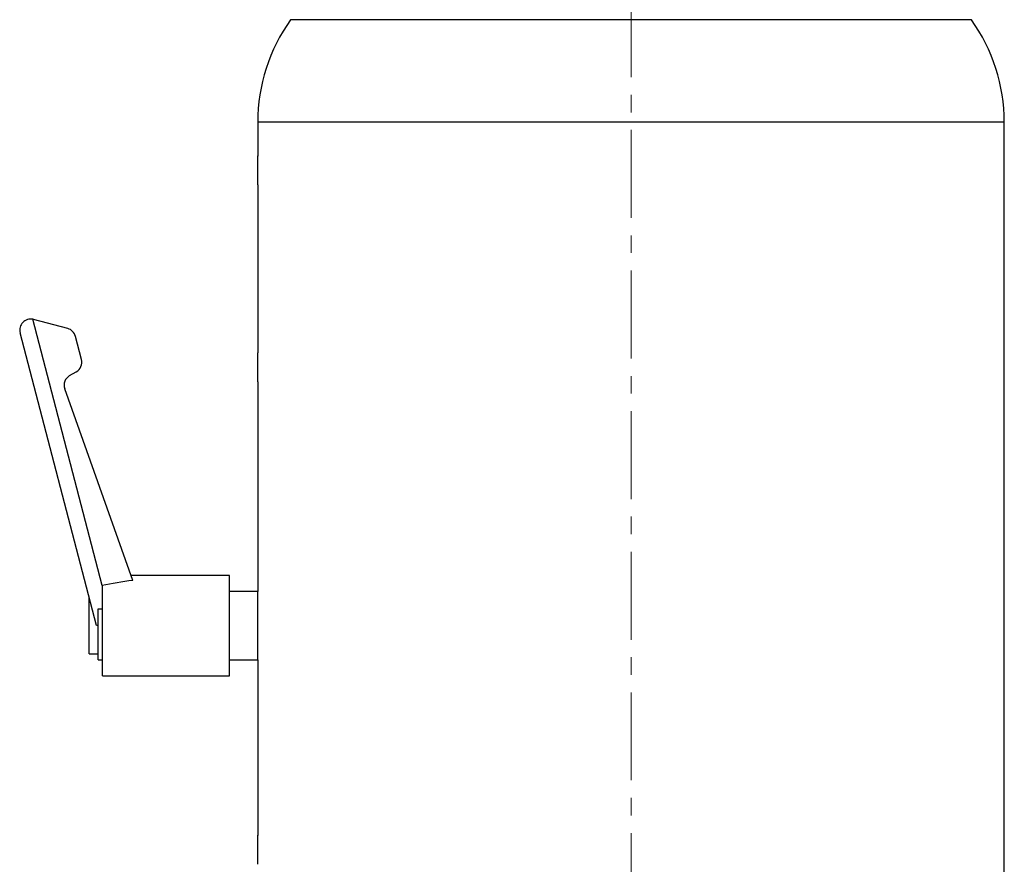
# Model space of a CAD drawing. Header units: inches. Extents: x 2 to 31.8, y 0 to 21.9.
# Tile 20 of 21: x 26.2 to 31.8, y 8.4 to 13.2. Entities that reach past the tile are written whole.
import ezdxf

# ---------------------------------------------------------------- set-up
doc = ezdxf.new("R2010")
doc.units = ezdxf.units.IN
doc.header["$MEASUREMENT"] = 0
doc.linetypes.add('CENTERX2', pattern=[0.8, 0.5, -0.1, 0.1, -0.1])

msp = doc.modelspace()

# ---------------------------------------------------------------- linework, layer by layer
at = {"color": 7, "linetype": 'CENTERX2', "lineweight": 18}
msp.add_line((29.6697, 15.8143), (29.6697, 5.3023), dxfattribs=at)
at = {"color": 7, "linetype": 'Continuous', "lineweight": 25}
for p, q in [((29.6697, 13.2413), (27.7322, 13.2413)), ((31.6072, 13.2413), (29.6697, 13.2413)), ((27.5447, 12.6583), (27.5447, 12.4659)), ((29.6697, 12.6583), (27.5447, 12.6583)), ((31.7947, 12.6583), (29.6697, 12.6583)), ((31.7947, 8.1893), (31.7947, 12.6583)), ((27.5447, 12.3016), (27.5447, 11.3459)), ((26.6596, 10.0231), (26.2646, 11.5374)), ((26.4629, 11.4844), (26.2684, 11.5365)), ((26.6264, 9.7943), (26.1918, 11.4603)), ((26.5414, 11.3085), (26.5072, 11.4398)), ((26.4741, 11.2169), (26.5119, 11.2384)), ((27.5447, 11.1816), (27.5447, 9.9893)), ((26.8347, 10.0516), (26.4461, 11.1416)), ((27.3847, 10.0793), (26.8248, 10.0793)), ((27.3847, 9.5093), (27.3847, 10.0793)), ((26.6617, 10.0231), (26.6596, 10.0231)), ((26.6617, 9.5093), (26.6617, 10.0231)), ((27.5447, 9.9893), (27.3847, 9.9893)), ((27.5447, 9.5993), (27.5447, 9.9893)), ((26.5847, 9.6343), (26.5847, 9.9543)), ((26.636, 9.89), (26.6617, 9.89)), ((26.636, 9.5993), (26.636, 9.89)), ((26.636, 9.7943), (26.6264, 9.7943)), ((26.5847, 9.6343), (26.636, 9.6343)), ((26.636, 9.5993), (26.6617, 9.5993)), ((27.3847, 9.5993), (27.5447, 9.5993)), ((27.5447, 9.5993), (27.5447, 8.6009)), ((26.6617, 9.5093), (27.3847, 9.5093))]:
    msp.add_line(p, q, dxfattribs=at)
for centre, radius, start, end in [((28.5447, 12.6583), 1, 144.3409, 180), ((30.7947, 12.6583), 1, 0, 35.6591), ((26.2523, 11.4761), 0.0625, 78.6244, 194.6209), ((26.2523, 11.4761), 0.0625, 75, 78.6244), ((26.4467, 11.424), 0.0625, 14.6209, 75), ((26.481, 11.2927), 0.0625, 299.6209, 14.6209), ((26.505, 11.1626), 0.0625, 119.6209, 199.6209)]:
    msp.add_arc(centre, radius, start, end, dxfattribs=at)
msp.add_ellipse((27.3745, 9.7943), major_axis=(1.1017, -0.0206), ratio=0.258007, start_param=2.087673, end_param=2.281717, dxfattribs=at)
for points, knots in [([(27.5447, 12.3016), (27.5447, 12.3025), (27.5448, 12.3043), (27.5453, 12.3186), (27.5459, 12.3396), (27.5463, 12.3658), (27.5463, 12.394), (27.546, 12.4211), (27.5455, 12.4442), (27.5449, 12.46), (27.5447, 12.4674), (27.5447, 12.4662), (27.5447, 12.4659)], [0, 0, 0, 0, 0.107315, 0.2146281, 0.3219922, 0.4293896, 0.5367315, 0.6440157, 0.7513301, 0.8587153, 0.9661017, 1, 1, 1, 1]), ([(27.5447, 11.1816), (27.5447, 11.1825), (27.5448, 11.1843), (27.5453, 11.1986), (27.5459, 11.2196), (27.5463, 11.2458), (27.5463, 11.274), (27.546, 11.3011), (27.5455, 11.3242), (27.5449, 11.34), (27.5447, 11.3474), (27.5447, 11.3462), (27.5447, 11.3459)], [0, 0, 0, 0, 0.107315, 0.2146281, 0.3219922, 0.4293896, 0.5367315, 0.6440157, 0.7513301, 0.8587153, 0.9661017, 1, 1, 1, 1]), ([(27.5447, 8.4366), (27.5447, 8.4375), (27.5448, 8.4393), (27.5453, 8.4536), (27.5459, 8.4746), (27.5463, 8.5008), (27.5463, 8.529), (27.546, 8.5561), (27.5455, 8.5792), (27.5449, 8.595), (27.5447, 8.6024), (27.5447, 8.6012), (27.5447, 8.6009)], [0, 0, 0, 0, 0.107315, 0.214628, 0.321992, 0.42939, 0.536731, 0.644016, 0.75133, 0.858715, 0.966102, 1, 1, 1, 1])]:
    msp.add_open_spline(points, degree=3, knots=knots, dxfattribs=at)

doc.saveas('drawing.dxf')
